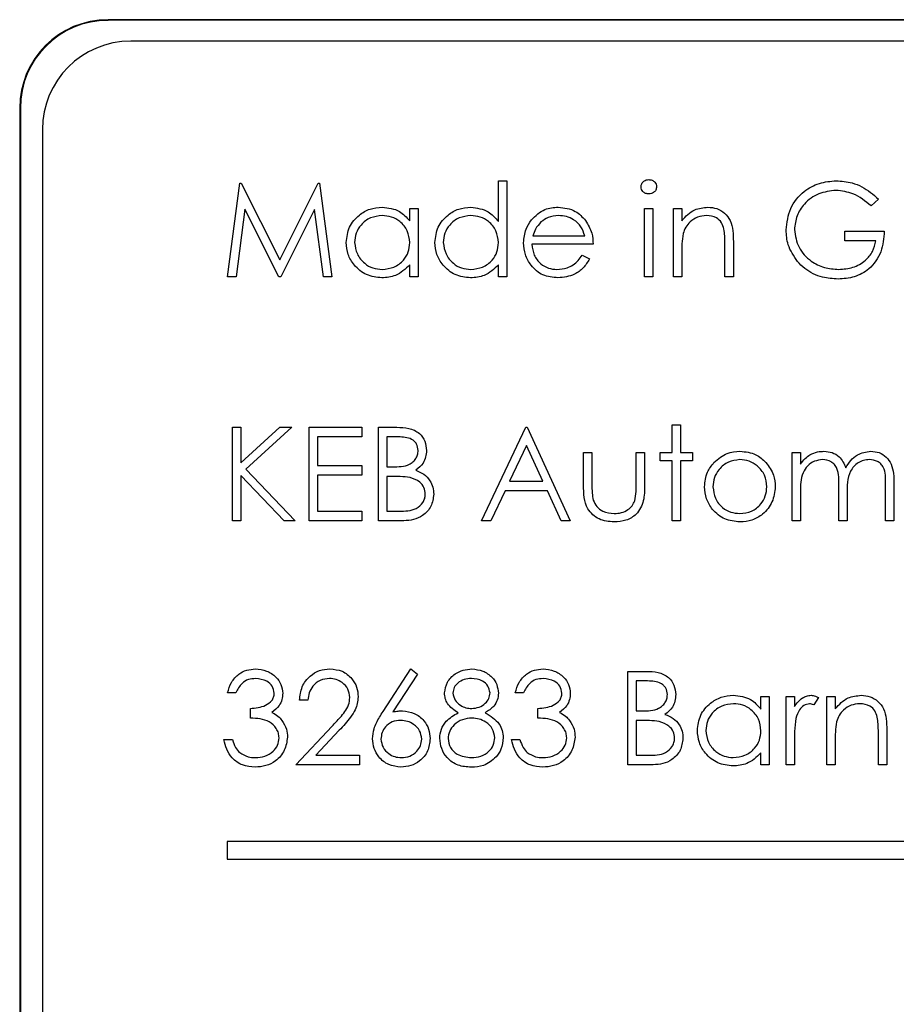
# Paper-space layout 'Blatt3' of a CAD drawing. Header units: millimetres. Extents: x 5 to 418, y 2 to 292.
# Tile 26 of 75: x 107.71 to 109.37, y 179.12 to 180.98. Entities that reach past the tile are written whole.
import ezdxf

# ---------------------------------------------------------------- set-up
doc = ezdxf.new("R2010")
doc.units = ezdxf.units.MM

psp = doc.layouts.new('Blatt3')

# ---------------------------------------------------------------- linework, layer by layer
at = {"color": 7, "linetype": 'Continuous', "lineweight": 25}
for p, q in [((116.2971, 180.9809), (107.8805, 180.9809)), ((116.2971, 180.9798), (107.8805, 180.9798)), ((116.2566, 180.9404), (107.9233, 180.9404)), ((107.7138, 180.8142), (107.7138, 174.0642)), ((107.715, 180.8142), (107.715, 174.0642)), ((107.7566, 180.7737), (107.7566, 174.1071)), ((108.106, 180.4959), (108.1293, 180.6723)), ((108.1293, 180.6723), (108.1316, 180.6723)), ((108.1316, 180.6723), (108.2044, 180.5276)), ((108.2044, 180.5276), (108.2771, 180.6723)), ((108.2771, 180.6723), (108.2794, 180.6723)), ((108.2794, 180.6723), (108.3028, 180.4959)), ((108.6171, 180.6768), (108.633, 180.6768)), ((108.6171, 180.5999), (108.6171, 180.6768)), ((108.633, 180.6768), (108.633, 180.4959)), ((109.334, 180.6422), (109.3204, 180.6294)), ((108.1388, 180.6231), (108.122, 180.4959)), ((108.2028, 180.4959), (108.1388, 180.6231)), ((108.27, 180.6229), (108.2063, 180.4959)), ((108.2869, 180.4959), (108.27, 180.6229)), ((108.4498, 180.601), (108.4498, 180.6248)), ((108.4498, 180.6248), (108.4656, 180.6248)), ((108.4656, 180.6248), (108.4656, 180.4959)), ((108.893, 180.6248), (108.9088, 180.6248)), ((108.893, 180.4959), (108.893, 180.6248)), ((108.9088, 180.6248), (108.9088, 180.4959)), ((108.9473, 180.4959), (108.9473, 180.6248)), ((108.9473, 180.6248), (108.9631, 180.6248)), ((108.9631, 180.6248), (108.9631, 180.6016)), ((109.2707, 180.5819), (109.3453, 180.5819)), ((109.2707, 180.5638), (109.2707, 180.5819)), ((108.7958, 180.557), (108.6804, 180.557)), ((108.6821, 180.5728), (108.7799, 180.5728)), ((109.0445, 180.4959), (109.0445, 180.5566)), ((109.0604, 180.5618), (109.0604, 180.4959)), ((109.3295, 180.5638), (109.2707, 180.5638)), ((108.7749, 180.5366), (108.789, 180.5293)), ((108.9631, 180.5425), (108.9631, 180.4959)), ((108.4498, 180.4959), (108.4498, 180.5182)), ((108.6171, 180.4959), (108.6171, 180.5182)), ((108.122, 180.4959), (108.106, 180.4959)), ((108.2063, 180.4959), (108.2028, 180.4959)), ((108.3028, 180.4959), (108.2869, 180.4959)), ((108.4656, 180.4959), (108.4498, 180.4959)), ((108.633, 180.4959), (108.6171, 180.4959)), ((108.9088, 180.4959), (108.893, 180.4959)), ((108.9631, 180.4959), (108.9473, 180.4959)), ((109.0604, 180.4959), (109.0445, 180.4959)), ((108.1151, 180.2117), (108.1309, 180.2117)), ((108.1151, 180.0353), (108.1151, 180.2117)), ((108.1309, 180.1445), (108.2045, 180.2117)), ((108.1309, 180.2117), (108.1309, 180.1445)), ((108.227, 180.2117), (108.1404, 180.1325)), ((108.2045, 180.2117), (108.227, 180.2117)), ((108.2598, 180.2117), (108.3593, 180.2117)), ((108.2598, 180.0353), (108.2598, 180.2117)), ((108.3593, 180.2117), (108.3593, 180.1936)), ((108.391, 180.2117), (108.4254, 180.2117)), ((108.391, 180.0353), (108.391, 180.2117)), ((108.5855, 180.0353), (108.6691, 180.2117)), ((108.6691, 180.2117), (108.6714, 180.2117)), ((108.6714, 180.2117), (108.7528, 180.0353)), ((108.945, 180.2162), (108.9609, 180.2162)), ((108.945, 180.1642), (108.945, 180.2162)), ((108.9609, 180.2162), (108.9609, 180.1642)), ((108.2757, 180.1936), (108.2757, 180.1393)), ((108.3593, 180.1936), (108.2757, 180.1936)), ((108.4068, 180.1936), (108.4068, 180.137)), ((108.4283, 180.1936), (108.4068, 180.1936)), ((108.6701, 180.1773), (108.6381, 180.1099)), ((108.7012, 180.1099), (108.6701, 180.1773)), ((108.7777, 180.1642), (108.7935, 180.1642)), ((108.7777, 180.1026), (108.7777, 180.1642)), ((108.7935, 180.1642), (108.7935, 180.1044)), ((108.8772, 180.1642), (108.893, 180.1642)), ((108.8772, 180.1044), (108.8772, 180.1642)), ((108.893, 180.1642), (108.893, 180.1014)), ((108.9224, 180.1642), (108.945, 180.1642)), ((108.9224, 180.1484), (108.9224, 180.1642)), ((108.945, 180.1484), (108.9224, 180.1484)), ((108.945, 180.0353), (108.945, 180.1484)), ((108.9609, 180.1642), (108.9835, 180.1642)), ((108.9609, 180.1484), (108.9609, 180.0353)), ((108.9835, 180.1484), (108.9609, 180.1484)), ((108.9835, 180.1642), (108.9835, 180.1484)), ((109.1712, 180.1642), (109.187, 180.1642)), ((109.1712, 180.0353), (109.1712, 180.1642)), ((109.187, 180.1642), (109.187, 180.1418)), ((108.1404, 180.1325), (108.2338, 180.0353)), ((108.2757, 180.1393), (108.3593, 180.1393)), ((108.3593, 180.1393), (108.3593, 180.1212)), ((108.4068, 180.137), (108.4175, 180.137)), ((108.1309, 180.1204), (108.1309, 180.0353)), ((108.2127, 180.0353), (108.1309, 180.1204)), ((108.2757, 180.1212), (108.2757, 180.0534)), ((108.3593, 180.1212), (108.2757, 180.1212)), ((108.4173, 180.119), (108.4068, 180.119)), ((108.4068, 180.119), (108.4068, 180.0534)), ((108.6381, 180.1099), (108.7012, 180.1099)), ((108.6296, 180.0918), (108.6027, 180.0353)), ((108.7095, 180.0918), (108.6296, 180.0918)), ((108.7356, 180.0353), (108.7095, 180.0918)), ((109.2594, 180.0353), (109.2594, 180.1008)), ((109.3476, 180.0353), (109.3476, 180.1052)), ((109.3634, 180.1051), (109.3634, 180.0353)), ((109.187, 180.0895), (109.187, 180.0353)), ((109.2752, 180.0854), (109.2752, 180.0353)), ((108.2757, 180.0534), (108.3593, 180.0534)), ((108.3593, 180.0534), (108.3593, 180.0353)), ((108.4068, 180.0534), (108.4294, 180.0534)), ((108.1309, 180.0353), (108.1151, 180.0353)), ((108.2338, 180.0353), (108.2127, 180.0353)), ((108.3593, 180.0353), (108.2598, 180.0353)), ((108.4387, 180.0353), (108.391, 180.0353)), ((108.6027, 180.0353), (108.5855, 180.0353)), ((108.7528, 180.0353), (108.7356, 180.0353)), ((108.9609, 180.0353), (108.945, 180.0353)), ((109.187, 180.0353), (109.1712, 180.0353)), ((109.2752, 180.0353), (109.2594, 180.0353)), ((109.3634, 180.0353), (109.3476, 180.0353)), ((108.3994, 179.6751), (108.452, 179.7555)), ((108.4642, 179.746), (108.4176, 179.6747)), ((108.452, 179.7555), (108.4642, 179.746)), ((108.8614, 179.751), (108.8958, 179.751)), ((108.8614, 179.5746), (108.8614, 179.751)), ((108.8987, 179.7329), (108.8772, 179.7329)), ((108.8772, 179.7329), (108.8772, 179.6764)), ((108.1219, 179.7103), (108.106, 179.7103)), ((108.6646, 179.7103), (108.6488, 179.7103)), ((109.1124, 179.6797), (109.1124, 179.7035)), ((109.1124, 179.7035), (109.1282, 179.7035)), ((109.1282, 179.7035), (109.1282, 179.5746)), ((109.1599, 179.7035), (109.1757, 179.7035)), ((109.1599, 179.5746), (109.1599, 179.7035)), ((109.1757, 179.7035), (109.1757, 179.6846)), ((109.2209, 179.7014), (109.2122, 179.6877)), ((109.2367, 179.7035), (109.2526, 179.7035)), ((109.2367, 179.5746), (109.2367, 179.7035)), ((109.2526, 179.7035), (109.2526, 179.6803)), ((108.2576, 179.6968), (108.2417, 179.6968)), ((108.149, 179.6628), (108.149, 179.6809)), ((108.6918, 179.6628), (108.6918, 179.6809)), ((108.8772, 179.6764), (108.8878, 179.6764)), ((108.2349, 179.5746), (108.3034, 179.6476)), ((108.8772, 179.6583), (108.8772, 179.5927)), ((108.8877, 179.6583), (108.8772, 179.6583)), ((108.3169, 179.6398), (108.2727, 179.5927)), ((109.334, 179.5746), (109.334, 179.6353)), ((109.3498, 179.6405), (109.3498, 179.5746)), ((108.0993, 179.6221), (108.1151, 179.6221)), ((108.642, 179.6221), (108.6578, 179.6221)), ((109.1757, 179.618), (109.1757, 179.5746)), ((109.2526, 179.6212), (109.2526, 179.5746)), ((108.2727, 179.5927), (108.3548, 179.5927)), ((108.3548, 179.5927), (108.3548, 179.5746)), ((108.8772, 179.5927), (108.8997, 179.5927)), ((109.1124, 179.5746), (109.1124, 179.5969)), ((108.3548, 179.5746), (108.2349, 179.5746)), ((108.9091, 179.5746), (108.8614, 179.5746)), ((109.1282, 179.5746), (109.1124, 179.5746)), ((109.1757, 179.5746), (109.1599, 179.5746)), ((109.2526, 179.5746), (109.2367, 179.5746)), ((109.3498, 179.5746), (109.334, 179.5746)), ((108.1055, 179.4299), (108.1055, 179.3965)), ((111.7722, 179.4299), (108.1055, 179.4299)), ((108.1055, 179.3965), (111.7722, 179.3965))]:
    psp.add_line(p, q, dxfattribs=at)
at = {"color": 7, "linetype": 'Continuous', "lineweight": 18}
for p, q in [((107.8805, 180.9798), (107.8805, 180.9809)), ((107.715, 180.8142), (107.7138, 180.8142))]:
    psp.add_line(p, q, dxfattribs=at)
at = {"color": 7, "linetype": 'Continuous', "lineweight": 25}
for centre, radius in [((107.8805, 180.8142), 0.1667), ((107.8805, 180.8142), 0.1655), ((107.9233, 180.7737), 0.1667)]:
    psp.add_arc(centre, radius, 90, 180, dxfattribs=at)
for points, knots in [([(108.8862, 180.6655), (108.8865, 180.6675), (108.8871, 180.6717), (108.8912, 180.6761), (108.8959, 180.6787), (108.8992, 180.679), (108.9009, 180.6791)], [0, 0, 0, 0, 0.279289, 0.558897, 0.779452, 1, 1, 1, 1]), ([(108.9009, 180.6791), (108.903, 180.6789), (108.9071, 180.6785), (108.912, 180.6749), (108.9151, 180.6704), (108.9155, 180.6671), (108.9156, 180.6655)], [0, 0, 0, 0, 0.279869, 0.559866, 0.779911, 1, 1, 1, 1]), ([(109.1599, 180.5842), (109.1616, 180.598), (109.1651, 180.6257), (109.1905, 180.6567), (109.2221, 180.6742), (109.2438, 180.676), (109.2547, 180.6768)], [0, 0, 0, 0, 0.2795897, 0.5590718, 0.7794111, 1, 1, 1, 1]), ([(109.2547, 180.6768), (109.2648, 180.6761), (109.2815, 180.6749), (109.303, 180.666), (109.3196, 180.6555), (109.3292, 180.6467), (109.334, 180.6422)], [0, 0, 0, 0, 0.339527, 0.559586, 0.779731, 1, 1, 1, 1]), ([(108.9009, 180.652), (108.8988, 180.6522), (108.8947, 180.6526), (108.8899, 180.6562), (108.8868, 180.6606), (108.8864, 180.6638), (108.8862, 180.6655)], [0, 0, 0, 0, 0.279784, 0.559698, 0.779921, 1, 1, 1, 1]), ([(108.9156, 180.6655), (108.9153, 180.6634), (108.9147, 180.6592), (108.9105, 180.6549), (108.9058, 180.6523), (108.9025, 180.6521), (108.9009, 180.652)], [0, 0, 0, 0, 0.27916, 0.558862, 0.779356, 1, 1, 1, 1]), ([(109.2542, 180.6588), (109.243, 180.6574), (109.2207, 180.6547), (109.1947, 180.6358), (109.1787, 180.6112), (109.1767, 180.5937), (109.1757, 180.5849)], [0, 0, 0, 0, 0.279847, 0.559555, 0.779847, 1, 1, 1, 1]), ([(109.3204, 180.6294), (109.3095, 180.6383), (109.29, 180.6543), (109.2652, 180.6574), (109.2542, 180.6588)], [0, 0, 0, 0, 0.55984, 1, 1, 1, 1]), ([(108.3299, 180.5607), (108.3312, 180.5706), (108.3336, 180.5904), (108.3523, 180.6119), (108.3743, 180.6251), (108.3899, 180.6264), (108.3976, 180.6271)], [0, 0, 0, 0, 0.279413, 0.559191, 0.779548, 1, 1, 1, 1]), ([(108.3978, 180.6113), (108.3903, 180.6104), (108.3752, 180.6086), (108.358, 180.5952), (108.3477, 180.5783), (108.3464, 180.5665), (108.3458, 180.5606)], [0, 0, 0, 0, 0.279767, 0.559291, 0.779719, 1, 1, 1, 1]), ([(108.3976, 180.6271), (108.4093, 180.6258), (108.4301, 180.6234), (108.4437, 180.6078), (108.4498, 180.601)], [0, 0, 0, 0, 0.559062, 1, 1, 1, 1]), ([(108.4498, 180.5601), (108.4489, 180.5677), (108.4472, 180.583), (108.433, 180.5998), (108.4158, 180.6098), (108.4038, 180.6108), (108.3978, 180.6113)], [0, 0, 0, 0, 0.27966, 0.55921, 0.779487, 1, 1, 1, 1]), ([(108.4973, 180.5607), (108.4985, 180.5706), (108.5009, 180.5904), (108.5196, 180.6119), (108.5417, 180.6251), (108.5572, 180.6264), (108.565, 180.6271)], [0, 0, 0, 0, 0.279413, 0.559191, 0.779548, 1, 1, 1, 1]), ([(108.5652, 180.6113), (108.5576, 180.6104), (108.5425, 180.6086), (108.5253, 180.5952), (108.515, 180.5783), (108.5137, 180.5665), (108.5131, 180.5606)], [0, 0, 0, 0, 0.279767, 0.559291, 0.779719, 1, 1, 1, 1]), ([(108.565, 180.6271), (108.5766, 180.6255), (108.5975, 180.6227), (108.6111, 180.6069), (108.6171, 180.5999)], [0, 0, 0, 0, 0.5584261, 1, 1, 1, 1]), ([(108.6171, 180.5601), (108.6163, 180.5677), (108.6146, 180.583), (108.6003, 180.5998), (108.5832, 180.6098), (108.5712, 180.6108), (108.5652, 180.6113)], [0, 0, 0, 0, 0.27966, 0.55921, 0.779487, 1, 1, 1, 1]), ([(108.6795, 180.6031), (108.6874, 180.6109), (108.7015, 180.6248), (108.7212, 180.6264), (108.7298, 180.6271)], [0, 0, 0, 0, 0.558577, 1, 1, 1, 1]), ([(108.7307, 180.6113), (108.7238, 180.6107), (108.7116, 180.6096), (108.7018, 180.6024), (108.6974, 180.5992)], [0, 0, 0, 0, 0.559458, 1, 1, 1, 1]), ([(108.7298, 180.6271), (108.7413, 180.6258), (108.7618, 180.6234), (108.7756, 180.6084), (108.7817, 180.6017)], [0, 0, 0, 0, 0.5589188, 1, 1, 1, 1]), ([(108.7799, 180.5728), (108.778, 180.5789), (108.7741, 180.5911), (108.7606, 180.6034), (108.7456, 180.6101), (108.7356, 180.6109), (108.7307, 180.6113)], [0, 0, 0, 0, 0.2801382, 0.5591944, 0.7795977, 1, 1, 1, 1]), ([(108.9631, 180.6016), (108.9706, 180.6097), (108.9841, 180.6242), (109.0036, 180.6262), (109.0122, 180.6271)], [0, 0, 0, 0, 0.559141, 1, 1, 1, 1]), ([(109.0094, 180.6113), (109.0038, 180.6107), (108.9926, 180.6095), (108.9795, 180.6005), (108.97, 180.5896), (108.967, 180.5813), (108.9656, 180.5771)], [0, 0, 0, 0, 0.279553, 0.559373, 0.779703, 1, 1, 1, 1]), ([(109.0427, 180.5859), (109.0414, 180.59), (109.0389, 180.5982), (109.0274, 180.6095), (109.0162, 180.6106), (109.0094, 180.6113)], [0, 0, 0, 0, 0.281192, 0.561331, 1, 1, 1, 1]), ([(109.0122, 180.6271), (109.0179, 180.6266), (109.0295, 180.6256), (109.0447, 180.6163), (109.0601, 180.5957), (109.0602, 180.5758), (109.0604, 180.5618)], [0, 0, 0, 0, 0.187021, 0.37389, 0.56061, 1, 1, 1, 1]), ([(108.6646, 180.56), (108.6654, 180.5688), (108.6668, 180.5844), (108.6756, 180.5974), (108.6795, 180.6031)], [0, 0, 0, 0, 0.559427, 1, 1, 1, 1]), ([(108.6974, 180.5992), (108.6936, 180.5948), (108.6867, 180.587), (108.6835, 180.5772), (108.6821, 180.5728)], [0, 0, 0, 0, 0.558795, 1, 1, 1, 1]), ([(108.7817, 180.6017), (108.7863, 180.594), (108.7946, 180.5801), (108.7954, 180.5641), (108.7958, 180.557)], [0, 0, 0, 0, 0.558897, 1, 1, 1, 1]), ([(108.9656, 180.5771), (108.9647, 180.5707), (108.9631, 180.5592), (108.9631, 180.5476), (108.9631, 180.5425)], [0, 0, 0, 0, 0.559658, 1, 1, 1, 1]), ([(109.0445, 180.5566), (109.0446, 180.5621), (109.0446, 180.5719), (109.0433, 180.5816), (109.0427, 180.5859)], [0, 0, 0, 0, 0.560255, 1, 1, 1, 1]), ([(109.1815, 180.5248), (109.1745, 180.5349), (109.1621, 180.5529), (109.1605, 180.5746), (109.1599, 180.5842)], [0, 0, 0, 0, 0.5593165, 1, 1, 1, 1]), ([(109.1757, 180.5849), (109.1775, 180.5732), (109.1811, 180.5499), (109.2045, 180.5253), (109.2317, 180.5117), (109.2501, 180.5102), (109.2593, 180.5095)], [0, 0, 0, 0, 0.279061, 0.558584, 0.779236, 1, 1, 1, 1]), ([(109.3453, 180.5819), (109.3442, 180.5685), (109.342, 180.542), (109.3197, 180.5105), (109.2892, 180.4936), (109.2684, 180.4921), (109.2579, 180.4914)], [0, 0, 0, 0, 0.280351, 0.559367, 0.779371, 1, 1, 1, 1]), ([(108.3971, 180.4937), (108.3872, 180.4948), (108.3674, 180.4972), (108.3455, 180.5154), (108.3319, 180.5374), (108.3306, 180.5529), (108.3299, 180.5607)], [0, 0, 0, 0, 0.279573, 0.559333, 0.779589, 1, 1, 1, 1]), ([(108.3458, 180.5606), (108.3468, 180.553), (108.349, 180.538), (108.3628, 180.5212), (108.3799, 180.5112), (108.3918, 180.5101), (108.3977, 180.5095)], [0, 0, 0, 0, 0.2794286, 0.5591463, 0.7795701, 1, 1, 1, 1]), ([(108.3977, 180.5095), (108.4053, 180.5104), (108.4204, 180.5122), (108.438, 180.5252), (108.4482, 180.5422), (108.4493, 180.5541), (108.4498, 180.5601)], [0, 0, 0, 0, 0.2798222, 0.5593866, 0.7796028, 1, 1, 1, 1]), ([(108.5645, 180.4937), (108.5546, 180.4948), (108.5348, 180.4972), (108.5128, 180.5154), (108.4993, 180.5374), (108.4979, 180.5529), (108.4973, 180.5607)], [0, 0, 0, 0, 0.279573, 0.559333, 0.779589, 1, 1, 1, 1]), ([(108.5131, 180.5606), (108.5142, 180.553), (108.5163, 180.538), (108.5302, 180.5212), (108.5472, 180.5112), (108.5591, 180.5101), (108.565, 180.5095)], [0, 0, 0, 0, 0.279429, 0.559146, 0.77957, 1, 1, 1, 1]), ([(108.565, 180.5095), (108.5726, 180.5104), (108.5877, 180.5122), (108.6053, 180.5252), (108.6156, 180.5422), (108.6166, 180.5541), (108.6171, 180.5601)], [0, 0, 0, 0, 0.279822, 0.559387, 0.779603, 1, 1, 1, 1]), ([(108.7295, 180.4937), (108.7196, 180.4946), (108.7001, 180.4963), (108.679, 180.5151), (108.6667, 180.5372), (108.6653, 180.5524), (108.6646, 180.56)], [0, 0, 0, 0, 0.279885, 0.558859, 0.779462, 1, 1, 1, 1]), ([(108.6804, 180.557), (108.6813, 180.55), (108.6829, 180.5361), (108.6954, 180.5203), (108.711, 180.5109), (108.722, 180.51), (108.7275, 180.5095)], [0, 0, 0, 0, 0.279963, 0.559359, 0.779526, 1, 1, 1, 1]), ([(109.2593, 180.5095), (109.2684, 180.5102), (109.2866, 180.5116), (109.3089, 180.5247), (109.3244, 180.5428), (109.3278, 180.5568), (109.3295, 180.5638)], [0, 0, 0, 0, 0.280254, 0.559912, 0.779941, 1, 1, 1, 1]), ([(108.7275, 180.5095), (108.734, 180.5101), (108.7447, 180.5112), (108.7583, 180.5177), (108.7678, 180.5262), (108.7725, 180.5332), (108.7749, 180.5366)], [0, 0, 0, 0, 0.339465, 0.559626, 0.779498, 1, 1, 1, 1]), ([(108.4498, 180.5182), (108.4414, 180.5103), (108.4265, 180.4961), (108.4061, 180.4944), (108.3971, 180.4937)], [0, 0, 0, 0, 0.558763, 1, 1, 1, 1]), ([(108.6171, 180.5182), (108.6088, 180.5103), (108.5938, 180.4961), (108.5735, 180.4944), (108.5645, 180.4937)], [0, 0, 0, 0, 0.558763, 1, 1, 1, 1]), ([(108.789, 180.5293), (108.7854, 180.5234), (108.7782, 180.5118), (108.7579, 180.4968), (108.7402, 180.4949), (108.7295, 180.4937)], [0, 0, 0, 0, 0.280919, 0.561407, 1, 1, 1, 1]), ([(109.2579, 180.4914), (109.2481, 180.492), (109.232, 180.4929), (109.2108, 180.5009), (109.1945, 180.5109), (109.1858, 180.5201), (109.1815, 180.5248)], [0, 0, 0, 0, 0.339789, 0.559872, 0.779908, 1, 1, 1, 1]), ([(108.4254, 180.2117), (108.433, 180.2115), (108.448, 180.2112), (108.4679, 180.2022), (108.4795, 180.1857), (108.4808, 180.1739), (108.4814, 180.168)], [0, 0, 0, 0, 0.281317, 0.559922, 0.779935, 1, 1, 1, 1]), ([(108.4656, 180.1676), (108.4651, 180.172), (108.4643, 180.1785), (108.4587, 180.1853), (108.4482, 180.1928), (108.4371, 180.1932), (108.4283, 180.1936)], [0, 0, 0, 0, 0.2492836, 0.3749253, 0.5006447, 1, 1, 1, 1]), ([(108.4175, 180.137), (108.4285, 180.1371), (108.4424, 180.1371), (108.456, 180.1461), (108.4614, 180.1522), (108.465, 180.1596), (108.4654, 180.165), (108.4656, 180.1676)], [0, 0, 0, 0, 0.498607, 0.624009, 0.749401, 0.874736, 1, 1, 1, 1]), ([(108.4814, 180.168), (108.4811, 180.1638), (108.4805, 180.1555), (108.4747, 180.1413), (108.4662, 180.1346), (108.4611, 180.1304)], [0, 0, 0, 0, 0.280867, 0.561527, 1, 1, 1, 1]), ([(109.0238, 180.1451), (109.0317, 180.152), (109.046, 180.1644), (109.0646, 180.1658), (109.0729, 180.1664)], [0, 0, 0, 0, 0.5588803, 1, 1, 1, 1]), ([(109.0729, 180.1664), (109.0833, 180.1654), (109.102, 180.1634), (109.1158, 180.1508), (109.1218, 180.1452)], [0, 0, 0, 0, 0.559182, 1, 1, 1, 1]), ([(109.2049, 180.1599), (109.2096, 180.162), (109.2181, 180.1657), (109.2274, 180.1662), (109.2314, 180.1664)], [0, 0, 0, 0, 0.559743, 1, 1, 1, 1]), ([(109.2314, 180.1664), (109.2366, 180.1659), (109.2469, 180.1649), (109.2637, 180.1554), (109.2692, 180.1429), (109.2725, 180.1353)], [0, 0, 0, 0, 0.280809, 0.561507, 1, 1, 1, 1]), ([(109.2725, 180.1353), (109.2754, 180.14), (109.2812, 180.1495), (109.2967, 180.1627), (109.311, 180.165), (109.3197, 180.1664)], [0, 0, 0, 0, 0.281263, 0.562094, 1, 1, 1, 1]), ([(109.3197, 180.1664), (109.3251, 180.166), (109.3358, 180.165), (109.3497, 180.156), (109.363, 180.1363), (109.3632, 180.118), (109.3634, 180.1051)], [0, 0, 0, 0, 0.186885, 0.373579, 0.560268, 1, 1, 1, 1]), ([(109.0728, 180.1506), (109.0653, 180.1497), (109.0502, 180.1479), (109.0337, 180.1338), (109.0234, 180.117), (109.0224, 180.1052), (109.0219, 180.0993)], [0, 0, 0, 0, 0.279484, 0.559256, 0.779547, 1, 1, 1, 1]), ([(109.1237, 180.0993), (109.1228, 180.1068), (109.1211, 180.1219), (109.1071, 180.1385), (109.0906, 180.149), (109.0787, 180.1501), (109.0728, 180.1506)], [0, 0, 0, 0, 0.279586, 0.559398, 0.779653, 1, 1, 1, 1]), ([(109.187, 180.1418), (109.1899, 180.1457), (109.195, 180.1526), (109.2018, 180.1577), (109.2049, 180.1599)], [0, 0, 0, 0, 0.560148, 1, 1, 1, 1]), ([(109.2287, 180.1506), (109.2235, 180.15), (109.2131, 180.1486), (109.2, 180.1393), (109.1873, 180.12), (109.1871, 180.1021), (109.187, 180.0895)], [0, 0, 0, 0, 0.186544, 0.37335, 0.56013, 1, 1, 1, 1]), ([(109.2594, 180.1008), (109.2598, 180.1124), (109.2604, 180.1269), (109.2516, 180.1414), (109.2428, 180.1488), (109.2343, 180.1499), (109.2287, 180.1506)], [0, 0, 0, 0, 0.500537, 0.625897, 0.751368, 1, 1, 1, 1]), ([(109.317, 180.1506), (109.3133, 180.1503), (109.306, 180.1498), (109.2959, 180.1449), (109.2874, 180.1379), (109.275, 180.1195), (109.2751, 180.1005), (109.2752, 180.0854)], [0, 0, 0, 0, 0.1253168, 0.2506622, 0.3760864, 0.501515, 1, 1, 1, 1]), ([(109.3476, 180.1052), (109.3479, 180.1162), (109.3484, 180.1299), (109.3389, 180.1428), (109.3303, 180.1491), (109.3223, 180.15), (109.317, 180.1506)], [0, 0, 0, 0, 0.499445, 0.624933, 0.750561, 1, 1, 1, 1]), ([(108.4611, 180.1304), (108.4663, 180.1283), (108.4769, 180.124), (108.488, 180.1122), (108.494, 180.0987), (108.4947, 180.0898), (108.495, 180.0854)], [0, 0, 0, 0, 0.280382, 0.559606, 0.779765, 1, 1, 1, 1]), ([(109.0061, 180.0994), (109.007, 180.1089), (109.0087, 180.1259), (109.0191, 180.1392), (109.0238, 180.1451)], [0, 0, 0, 0, 0.559285, 1, 1, 1, 1]), ([(109.1218, 180.1452), (109.1275, 180.1375), (109.1377, 180.1238), (109.139, 180.1069), (109.1395, 180.0994)], [0, 0, 0, 0, 0.559216, 1, 1, 1, 1]), ([(108.4503, 180.1169), (108.4442, 180.1176), (108.4332, 180.119), (108.4222, 180.119), (108.4173, 180.119)], [0, 0, 0, 0, 0.559734, 1, 1, 1, 1]), ([(108.4792, 180.0854), (108.4787, 180.0897), (108.4776, 180.0983), (108.4674, 180.1109), (108.4568, 180.1146), (108.4503, 180.1169)], [0, 0, 0, 0, 0.279944, 0.560429, 1, 1, 1, 1]), ([(108.8355, 180.033), (108.8256, 180.0338), (108.8061, 180.0353), (108.7787, 180.0611), (108.7781, 180.0869), (108.7777, 180.1026)], [0, 0, 0, 0, 0.28097, 0.559785, 1, 1, 1, 1]), ([(108.7935, 180.1044), (108.7935, 180.0987), (108.7935, 180.0886), (108.7952, 180.0786), (108.796, 180.0743)], [0, 0, 0, 0, 0.5603768, 1, 1, 1, 1]), ([(108.893, 180.1014), (108.8929, 180.0918), (108.8926, 180.0727), (108.8802, 180.0475), (108.8581, 180.0345), (108.843, 180.0335), (108.8355, 180.033)], [0, 0, 0, 0, 0.281501, 0.559646, 0.779298, 1, 1, 1, 1]), ([(108.8746, 180.073), (108.8755, 180.0788), (108.8773, 180.0892), (108.8772, 180.0998), (108.8772, 180.1044)], [0, 0, 0, 0, 0.559371, 1, 1, 1, 1]), ([(109.0729, 180.033), (109.063, 180.034), (109.0432, 180.036), (109.0215, 180.0543), (109.0082, 180.0762), (109.0068, 180.0917), (109.0061, 180.0994)], [0, 0, 0, 0, 0.279776, 0.559179, 0.779592, 1, 1, 1, 1]), ([(109.0219, 180.0993), (109.0229, 180.0918), (109.0247, 180.0769), (109.0382, 180.06), (109.0552, 180.0504), (109.0669, 180.0494), (109.0728, 180.0489)], [0, 0, 0, 0, 0.2796181, 0.5591672, 0.7795123, 1, 1, 1, 1]), ([(109.0728, 180.0489), (109.0803, 180.0497), (109.0952, 180.0514), (109.1121, 180.0649), (109.122, 180.0817), (109.1231, 180.0934), (109.1237, 180.0993)], [0, 0, 0, 0, 0.279745, 0.559113, 0.779606, 1, 1, 1, 1]), ([(109.1395, 180.0994), (109.1383, 180.0896), (109.1359, 180.07), (109.1181, 180.048), (109.096, 180.0348), (109.0806, 180.0336), (109.0729, 180.033)], [0, 0, 0, 0, 0.279521, 0.559381, 0.779507, 1, 1, 1, 1]), ([(108.4294, 180.0534), (108.4409, 180.0534), (108.4582, 180.0534), (108.4734, 180.0669), (108.4785, 180.077), (108.4789, 180.0826), (108.4792, 180.0854)], [0, 0, 0, 0, 0.49936, 0.748736, 0.874399, 1, 1, 1, 1]), ([(108.495, 180.0854), (108.494, 180.0774), (108.4919, 180.0616), (108.476, 180.0449), (108.4573, 180.0363), (108.4449, 180.0356), (108.4387, 180.0353)], [0, 0, 0, 0, 0.279141, 0.558654, 0.779059, 1, 1, 1, 1]), ([(108.796, 180.0743), (108.798, 180.0699), (108.8019, 180.0613), (108.8161, 180.051), (108.8282, 180.0497), (108.8356, 180.0489)], [0, 0, 0, 0, 0.280117, 0.560544, 1, 1, 1, 1]), ([(108.8356, 180.0489), (108.8402, 180.0491), (108.8493, 180.0497), (108.8611, 180.0552), (108.87, 180.0632), (108.873, 180.0697), (108.8746, 180.073)], [0, 0, 0, 0, 0.28027, 0.560007, 0.780074, 1, 1, 1, 1]), ([(108.106, 179.7103), (108.1081, 179.7171), (108.1121, 179.7307), (108.1256, 179.7456), (108.1419, 179.7543), (108.153, 179.7551), (108.1586, 179.7555)], [0, 0, 0, 0, 0.280288, 0.55968, 0.779747, 1, 1, 1, 1]), ([(108.1588, 179.7375), (108.1542, 179.7371), (108.145, 179.7364), (108.1304, 179.7275), (108.1251, 179.7169), (108.1219, 179.7103)], [0, 0, 0, 0, 0.280636, 0.560364, 1, 1, 1, 1]), ([(108.1586, 179.7555), (108.1657, 179.7548), (108.18, 179.7532), (108.1971, 179.7419), (108.2079, 179.7265), (108.2094, 179.7153), (108.2101, 179.7097)], [0, 0, 0, 0, 0.280085, 0.559868, 0.780099, 1, 1, 1, 1]), ([(108.1942, 179.7098), (108.1933, 179.7144), (108.1916, 179.7237), (108.1781, 179.7351), (108.1661, 179.7366), (108.1588, 179.7375)], [0, 0, 0, 0, 0.278859, 0.560074, 1, 1, 1, 1]), ([(108.2417, 179.6968), (108.2428, 179.7053), (108.2448, 179.7225), (108.2599, 179.7421), (108.279, 179.7538), (108.2925, 179.755), (108.2993, 179.7555)], [0, 0, 0, 0, 0.280029, 0.559515, 0.779668, 1, 1, 1, 1]), ([(108.2984, 179.7375), (108.2924, 179.7368), (108.2804, 179.7356), (108.2668, 179.7246), (108.2594, 179.7108), (108.2582, 179.7014), (108.2576, 179.6968)], [0, 0, 0, 0, 0.279699, 0.558847, 0.779176, 1, 1, 1, 1]), ([(108.3367, 179.7017), (108.336, 179.7072), (108.3345, 179.7181), (108.3237, 179.7296), (108.3113, 179.7365), (108.3027, 179.7371), (108.2984, 179.7375)], [0, 0, 0, 0, 0.279126, 0.558978, 0.77935, 1, 1, 1, 1]), ([(108.2993, 179.7555), (108.3071, 179.7548), (108.3228, 179.7533), (108.3403, 179.739), (108.3509, 179.7216), (108.352, 179.7093), (108.3525, 179.7031)], [0, 0, 0, 0, 0.27989, 0.559224, 0.779582, 1, 1, 1, 1]), ([(108.5154, 179.7103), (108.5166, 179.7173), (108.5191, 179.7315), (108.5337, 179.7461), (108.5503, 179.7542), (108.5615, 179.7551), (108.5671, 179.7555)], [0, 0, 0, 0, 0.278806, 0.558457, 0.77916, 1, 1, 1, 1]), ([(108.5662, 179.7375), (108.5615, 179.7371), (108.5523, 179.7365), (108.5409, 179.73), (108.5327, 179.721), (108.5317, 179.7137), (108.5312, 179.71)], [0, 0, 0, 0, 0.280651, 0.560566, 0.78062, 1, 1, 1, 1]), ([(108.6013, 179.7104), (108.6004, 179.7149), (108.5985, 179.724), (108.5855, 179.7357), (108.5735, 179.7368), (108.5662, 179.7375)], [0, 0, 0, 0, 0.2789711, 0.5599188, 1, 1, 1, 1]), ([(108.5671, 179.7555), (108.5741, 179.7548), (108.5881, 179.7532), (108.6046, 179.7416), (108.6151, 179.7264), (108.6164, 179.7153), (108.6171, 179.7098)], [0, 0, 0, 0, 0.279929, 0.559623, 0.779946, 1, 1, 1, 1]), ([(108.6488, 179.7103), (108.6508, 179.7171), (108.6549, 179.7307), (108.6684, 179.7456), (108.6847, 179.7543), (108.6957, 179.7551), (108.7013, 179.7555)], [0, 0, 0, 0, 0.2802877, 0.5596797, 0.7797465, 1, 1, 1, 1]), ([(108.7015, 179.7375), (108.6969, 179.7371), (108.6878, 179.7364), (108.6732, 179.7275), (108.6679, 179.7169), (108.6646, 179.7103)], [0, 0, 0, 0, 0.280636, 0.560364, 1, 1, 1, 1]), ([(108.7013, 179.7555), (108.7084, 179.7548), (108.7227, 179.7532), (108.7398, 179.7419), (108.7506, 179.7265), (108.7521, 179.7153), (108.7528, 179.7097)], [0, 0, 0, 0, 0.280085, 0.559868, 0.780099, 1, 1, 1, 1]), ([(108.737, 179.7098), (108.7361, 179.7144), (108.7343, 179.7237), (108.7208, 179.7351), (108.7088, 179.7366), (108.7015, 179.7375)], [0, 0, 0, 0, 0.278859, 0.560074, 1, 1, 1, 1]), ([(108.8958, 179.751), (108.9033, 179.7509), (108.9184, 179.7505), (108.9382, 179.7416), (108.9498, 179.7251), (108.9511, 179.7132), (108.9518, 179.7073)], [0, 0, 0, 0, 0.281317, 0.559922, 0.779935, 1, 1, 1, 1]), ([(108.936, 179.707), (108.9355, 179.7113), (108.9347, 179.7179), (108.9291, 179.7246), (108.9186, 179.7321), (108.9075, 179.7326), (108.8987, 179.7329)], [0, 0, 0, 0, 0.249284, 0.374925, 0.500645, 1, 1, 1, 1]), ([(108.149, 179.6809), (108.159, 179.6818), (108.1739, 179.6832), (108.1885, 179.6936), (108.1935, 179.7024), (108.194, 179.7073), (108.1942, 179.7098)], [0, 0, 0, 0, 0.499418, 0.749016, 0.874544, 1, 1, 1, 1]), ([(108.2101, 179.7097), (108.2098, 179.7056), (108.2092, 179.6975), (108.2029, 179.684), (108.1945, 179.6774), (108.1895, 179.6734)], [0, 0, 0, 0, 0.280508, 0.560792, 1, 1, 1, 1]), ([(108.3034, 179.6476), (108.3084, 179.653), (108.3168, 179.6619), (108.3276, 179.6748), (108.3353, 179.6873), (108.3362, 179.6969), (108.3367, 179.7017)], [0, 0, 0, 0, 0.340542, 0.56085, 0.780599, 1, 1, 1, 1]), ([(108.3525, 179.7031), (108.3515, 179.6946), (108.3497, 179.6806), (108.3384, 179.6645), (108.328, 179.6519), (108.3206, 179.6438), (108.3169, 179.6398)], [0, 0, 0, 0, 0.33837, 0.558748, 0.779361, 1, 1, 1, 1]), ([(108.5411, 179.6729), (108.5335, 179.6779), (108.523, 179.6849), (108.5163, 179.6998), (108.5157, 179.7068), (108.5154, 179.7103)], [0, 0, 0, 0, 0.557752, 0.778932, 1, 1, 1, 1]), ([(108.5312, 179.71), (108.5322, 179.7054), (108.5342, 179.696), (108.5446, 179.6871), (108.5556, 179.6817), (108.5631, 179.6812), (108.5668, 179.6809)], [0, 0, 0, 0, 0.277721, 0.558224, 0.779072, 1, 1, 1, 1]), ([(108.5668, 179.6809), (108.5715, 179.6814), (108.5808, 179.6824), (108.5922, 179.6896), (108.5996, 179.6994), (108.6007, 179.7067), (108.6013, 179.7104)], [0, 0, 0, 0, 0.280237, 0.560145, 0.780435, 1, 1, 1, 1]), ([(108.6171, 179.7098), (108.6167, 179.7054), (108.6159, 179.6966), (108.6076, 179.6827), (108.5979, 179.6766), (108.5921, 179.6729)], [0, 0, 0, 0, 0.280159, 0.560243, 1, 1, 1, 1]), ([(108.6918, 179.6809), (108.7017, 179.6818), (108.7167, 179.6832), (108.7313, 179.6936), (108.7363, 179.7024), (108.7367, 179.7073), (108.737, 179.7098)], [0, 0, 0, 0, 0.4994185, 0.749016, 0.8745437, 1, 1, 1, 1]), ([(108.7528, 179.7097), (108.7525, 179.7056), (108.7519, 179.6975), (108.7456, 179.684), (108.7373, 179.6774), (108.7322, 179.6734)], [0, 0, 0, 0, 0.280508, 0.560792, 1, 1, 1, 1]), ([(108.8878, 179.6764), (108.8989, 179.6764), (108.9128, 179.6765), (108.9264, 179.6854), (108.9317, 179.6915), (108.9353, 179.6989), (108.9358, 179.7043), (108.936, 179.707)], [0, 0, 0, 0, 0.498607, 0.624009, 0.749401, 0.874736, 1, 1, 1, 1]), ([(108.9518, 179.7073), (108.9515, 179.7032), (108.9509, 179.6948), (108.9451, 179.6807), (108.9366, 179.6739), (108.9314, 179.6698)], [0, 0, 0, 0, 0.280867, 0.561527, 1, 1, 1, 1]), ([(108.9925, 179.6394), (108.9937, 179.6493), (108.9962, 179.6691), (109.0149, 179.6906), (109.0369, 179.7038), (109.0525, 179.7051), (109.0602, 179.7058)], [0, 0, 0, 0, 0.279413, 0.559191, 0.779548, 1, 1, 1, 1]), ([(109.0602, 179.7058), (109.0719, 179.7045), (109.0927, 179.7021), (109.1063, 179.6866), (109.1124, 179.6797)], [0, 0, 0, 0, 0.559062, 1, 1, 1, 1]), ([(109.1757, 179.6846), (109.1801, 179.6906), (109.1863, 179.6991), (109.1984, 179.705), (109.2042, 179.7055), (109.2071, 179.7058)], [0, 0, 0, 0, 0.558788, 0.779481, 1, 1, 1, 1]), ([(109.2071, 179.7058), (109.2099, 179.7055), (109.2148, 179.7049), (109.219, 179.7025), (109.2209, 179.7014)], [0, 0, 0, 0, 0.5592431, 1, 1, 1, 1]), ([(109.2526, 179.6803), (109.2601, 179.6884), (109.2736, 179.7029), (109.293, 179.7049), (109.3016, 179.7058)], [0, 0, 0, 0, 0.559141, 1, 1, 1, 1]), ([(109.3016, 179.7058), (109.3074, 179.7053), (109.319, 179.7043), (109.3341, 179.695), (109.3495, 179.6744), (109.3497, 179.6545), (109.3498, 179.6405)], [0, 0, 0, 0, 0.187021, 0.37389, 0.56061, 1, 1, 1, 1]), ([(109.0604, 179.69), (109.0529, 179.6891), (109.0378, 179.6873), (109.0206, 179.6739), (109.0103, 179.657), (109.009, 179.6452), (109.0083, 179.6393)], [0, 0, 0, 0, 0.2797672, 0.5592905, 0.7797189, 1, 1, 1, 1]), ([(109.1124, 179.6388), (109.1115, 179.6464), (109.1098, 179.6617), (109.0956, 179.6785), (109.0784, 179.6885), (109.0664, 179.6895), (109.0604, 179.69)], [0, 0, 0, 0, 0.2796602, 0.5592103, 0.7794872, 1, 1, 1, 1]), ([(109.2041, 179.69), (109.2004, 179.6892), (109.1929, 179.6875), (109.1833, 179.6771), (109.1803, 179.6679), (109.1785, 179.6622)], [0, 0, 0, 0, 0.278336, 0.558768, 1, 1, 1, 1]), ([(109.2122, 179.6877), (109.2108, 179.6883), (109.2082, 179.6895), (109.2054, 179.6898), (109.2041, 179.69)], [0, 0, 0, 0, 0.560396, 1, 1, 1, 1]), ([(109.2989, 179.69), (109.2933, 179.6894), (109.2821, 179.6882), (109.269, 179.6792), (109.2594, 179.6683), (109.2565, 179.66), (109.255, 179.6558)], [0, 0, 0, 0, 0.279553, 0.559373, 0.779703, 1, 1, 1, 1]), ([(109.3321, 179.6646), (109.3308, 179.6687), (109.3283, 179.6769), (109.3169, 179.6882), (109.3057, 179.6893), (109.2989, 179.69)], [0, 0, 0, 0, 0.281192, 0.561331, 1, 1, 1, 1]), ([(108.1895, 179.6734), (108.1936, 179.6713), (108.2009, 179.6675), (108.2062, 179.6612), (108.2086, 179.6584)], [0, 0, 0, 0, 0.559795, 1, 1, 1, 1]), ([(108.3797, 179.6238), (108.3803, 179.6301), (108.3813, 179.6405), (108.3869, 179.654), (108.3928, 179.6648), (108.3972, 179.6716), (108.3994, 179.6751)], [0, 0, 0, 0, 0.339374, 0.559486, 0.779731, 1, 1, 1, 1]), ([(108.4176, 179.6747), (108.421, 179.6752), (108.4271, 179.6762), (108.4332, 179.6763), (108.4359, 179.6764)], [0, 0, 0, 0, 0.55991, 1, 1, 1, 1]), ([(108.4359, 179.6764), (108.4436, 179.6755), (108.4591, 179.6738), (108.4763, 179.6596), (108.4867, 179.6424), (108.4877, 179.6302), (108.4882, 179.6241)], [0, 0, 0, 0, 0.279638, 0.559326, 0.779527, 1, 1, 1, 1]), ([(108.5063, 179.6246), (108.5069, 179.6305), (108.5081, 179.6422), (108.5199, 179.6605), (108.5331, 179.6682), (108.5411, 179.6729)], [0, 0, 0, 0, 0.279987, 0.559901, 1, 1, 1, 1]), ([(108.5921, 179.6729), (108.6021, 179.6668), (108.616, 179.6584), (108.6251, 179.6395), (108.6258, 179.6305), (108.6262, 179.626)], [0, 0, 0, 0, 0.558271, 0.779089, 1, 1, 1, 1]), ([(108.7322, 179.6734), (108.7363, 179.6713), (108.7437, 179.6675), (108.749, 179.6612), (108.7513, 179.6584)], [0, 0, 0, 0, 0.559795, 1, 1, 1, 1]), ([(108.9314, 179.6698), (108.9367, 179.6676), (108.9473, 179.6634), (108.9584, 179.6516), (108.9644, 179.6381), (108.9651, 179.6292), (108.9654, 179.6247)], [0, 0, 0, 0, 0.280382, 0.559606, 0.779765, 1, 1, 1, 1]), ([(109.334, 179.6353), (109.334, 179.6408), (109.3341, 179.6506), (109.3327, 179.6603), (109.3321, 179.6646)], [0, 0, 0, 0, 0.560255, 1, 1, 1, 1]), ([(108.2033, 179.6255), (108.203, 179.6286), (108.2025, 179.6347), (108.197, 179.6459), (108.1806, 179.6611), (108.1617, 179.6621), (108.149, 179.6628)], [0, 0, 0, 0, 0.125587, 0.251191, 0.500605, 1, 1, 1, 1]), ([(108.2086, 179.6584), (108.212, 179.653), (108.218, 179.6433), (108.2188, 179.632), (108.2191, 179.627)], [0, 0, 0, 0, 0.559419, 1, 1, 1, 1]), ([(108.4326, 179.6583), (108.4272, 179.6579), (108.4165, 179.6569), (108.4041, 179.6476), (108.3967, 179.6358), (108.3959, 179.6274), (108.3955, 179.6232)], [0, 0, 0, 0, 0.280127, 0.559515, 0.779719, 1, 1, 1, 1]), ([(108.4724, 179.6232), (108.4716, 179.6287), (108.4699, 179.6398), (108.4584, 179.6509), (108.4456, 179.6574), (108.4369, 179.658), (108.4326, 179.6583)], [0, 0, 0, 0, 0.2787544, 0.558605, 0.7791474, 1, 1, 1, 1]), ([(108.5672, 179.6628), (108.561, 179.6623), (108.5486, 179.6613), (108.534, 179.6514), (108.5239, 179.6386), (108.5227, 179.6289), (108.5221, 179.624)], [0, 0, 0, 0, 0.280283, 0.560138, 0.780298, 1, 1, 1, 1]), ([(108.6103, 179.6257), (108.6093, 179.6316), (108.6072, 179.6433), (108.5947, 179.6549), (108.5811, 179.6618), (108.5718, 179.6625), (108.5672, 179.6628)], [0, 0, 0, 0, 0.2783033, 0.5585094, 0.7791463, 1, 1, 1, 1]), ([(108.746, 179.6255), (108.7458, 179.6286), (108.7453, 179.6347), (108.7398, 179.6459), (108.7233, 179.6611), (108.7044, 179.6621), (108.6918, 179.6628)], [0, 0, 0, 0, 0.125587, 0.2511907, 0.500605, 1, 1, 1, 1]), ([(108.7513, 179.6584), (108.7547, 179.653), (108.7608, 179.6433), (108.7615, 179.632), (108.7619, 179.627)], [0, 0, 0, 0, 0.559419, 1, 1, 1, 1]), ([(108.9207, 179.6562), (108.9145, 179.657), (108.9036, 179.6583), (108.8925, 179.6583), (108.8877, 179.6583)], [0, 0, 0, 0, 0.559734, 1, 1, 1, 1]), ([(108.9495, 179.6247), (108.949, 179.629), (108.948, 179.6377), (108.9378, 179.6503), (108.9272, 179.654), (108.9207, 179.6562)], [0, 0, 0, 0, 0.279944, 0.560429, 1, 1, 1, 1]), ([(109.1785, 179.6622), (109.1775, 179.654), (109.1756, 179.6393), (109.1757, 179.6245), (109.1757, 179.618)], [0, 0, 0, 0, 0.559636, 1, 1, 1, 1]), ([(109.255, 179.6558), (109.2541, 179.6494), (109.2526, 179.6379), (109.2526, 179.6263), (109.2526, 179.6212)], [0, 0, 0, 0, 0.559658, 1, 1, 1, 1]), ([(108.2191, 179.627), (108.2179, 179.6184), (108.2153, 179.6011), (108.1988, 179.582), (108.1786, 179.5717), (108.1649, 179.5706), (108.1581, 179.5701)], [0, 0, 0, 0, 0.279304, 0.558838, 0.779277, 1, 1, 1, 1]), ([(108.6262, 179.626), (108.6255, 179.6185), (108.6242, 179.6051), (108.6163, 179.5943), (108.6128, 179.5895)], [0, 0, 0, 0, 0.559346, 1, 1, 1, 1]), ([(108.7619, 179.627), (108.7606, 179.6184), (108.7581, 179.6011), (108.7415, 179.582), (108.7213, 179.5717), (108.7077, 179.5706), (108.7008, 179.5701)], [0, 0, 0, 0, 0.279304, 0.558838, 0.779277, 1, 1, 1, 1]), ([(109.0597, 179.5724), (109.0498, 179.5735), (109.03, 179.5759), (109.0081, 179.5941), (108.9945, 179.6161), (108.9932, 179.6317), (108.9925, 179.6394)], [0, 0, 0, 0, 0.279573, 0.559333, 0.779589, 1, 1, 1, 1]), ([(109.0083, 179.6393), (109.0094, 179.6317), (109.0115, 179.6167), (109.0254, 179.5999), (109.0425, 179.5899), (109.0544, 179.5888), (109.0603, 179.5882)], [0, 0, 0, 0, 0.2794286, 0.5591463, 0.7795701, 1, 1, 1, 1]), ([(109.0603, 179.5882), (109.0678, 179.5891), (109.083, 179.5909), (109.1006, 179.6039), (109.1108, 179.6209), (109.1119, 179.6328), (109.1124, 179.6388)], [0, 0, 0, 0, 0.279822, 0.559387, 0.779603, 1, 1, 1, 1]), ([(108.1581, 179.5701), (108.15, 179.5708), (108.1338, 179.5722), (108.1147, 179.5858), (108.1037, 179.6036), (108.1007, 179.6159), (108.0993, 179.6221)], [0, 0, 0, 0, 0.279886, 0.558979, 0.779263, 1, 1, 1, 1]), ([(108.1151, 179.6221), (108.1167, 179.617), (108.1196, 179.6079), (108.1261, 179.6008), (108.1289, 179.5977)], [0, 0, 0, 0, 0.560694, 1, 1, 1, 1]), ([(108.1584, 179.5882), (108.1645, 179.5886), (108.1767, 179.5894), (108.1915, 179.5986), (108.2015, 179.6111), (108.2027, 179.6207), (108.2033, 179.6255)], [0, 0, 0, 0, 0.280599, 0.560151, 0.780303, 1, 1, 1, 1]), ([(108.4331, 179.5701), (108.4252, 179.5711), (108.4094, 179.573), (108.3916, 179.5873), (108.3815, 179.6053), (108.3803, 179.6176), (108.3797, 179.6238)], [0, 0, 0, 0, 0.27967, 0.559085, 0.779558, 1, 1, 1, 1]), ([(108.3955, 179.6232), (108.3963, 179.6178), (108.3978, 179.6069), (108.4088, 179.5957), (108.4212, 179.5892), (108.4297, 179.5885), (108.434, 179.5882)], [0, 0, 0, 0, 0.279059, 0.55882, 0.779303, 1, 1, 1, 1]), ([(108.4882, 179.6241), (108.4873, 179.6161), (108.4855, 179.5999), (108.4704, 179.582), (108.4521, 179.5719), (108.4394, 179.5707), (108.4331, 179.5701)], [0, 0, 0, 0, 0.279631, 0.55896, 0.779478, 1, 1, 1, 1]), ([(108.434, 179.5882), (108.4394, 179.5887), (108.4502, 179.5898), (108.4628, 179.5989), (108.4711, 179.6104), (108.4719, 179.6189), (108.4724, 179.6232)], [0, 0, 0, 0, 0.280018, 0.559853, 0.779987, 1, 1, 1, 1]), ([(108.566, 179.5701), (108.5575, 179.5706), (108.5404, 179.5717), (108.5206, 179.586), (108.5086, 179.6046), (108.5071, 179.6179), (108.5063, 179.6246)], [0, 0, 0, 0, 0.280545, 0.559269, 0.779816, 1, 1, 1, 1]), ([(108.5221, 179.624), (108.5231, 179.6181), (108.5251, 179.6064), (108.5414, 179.5908), (108.5568, 179.5892), (108.5662, 179.5882)], [0, 0, 0, 0, 0.2798334, 0.5601982, 1, 1, 1, 1]), ([(108.5662, 179.5882), (108.5722, 179.5886), (108.5844, 179.5895), (108.599, 179.5987), (108.6086, 179.6114), (108.6098, 179.6209), (108.6103, 179.6257)], [0, 0, 0, 0, 0.2806017, 0.5599618, 0.7801797, 1, 1, 1, 1]), ([(108.7008, 179.5701), (108.6927, 179.5708), (108.6766, 179.5722), (108.6575, 179.5858), (108.6464, 179.6036), (108.6435, 179.6159), (108.642, 179.6221)], [0, 0, 0, 0, 0.279886, 0.558979, 0.779263, 1, 1, 1, 1]), ([(108.6578, 179.6221), (108.6594, 179.617), (108.6623, 179.6079), (108.6688, 179.6008), (108.6716, 179.5977)], [0, 0, 0, 0, 0.560694, 1, 1, 1, 1]), ([(108.7011, 179.5882), (108.7072, 179.5886), (108.7194, 179.5894), (108.7342, 179.5986), (108.7443, 179.6111), (108.7454, 179.6207), (108.746, 179.6255)], [0, 0, 0, 0, 0.280599, 0.560151, 0.780303, 1, 1, 1, 1]), ([(108.8997, 179.5927), (108.9113, 179.5927), (108.9285, 179.5928), (108.9437, 179.6063), (108.9488, 179.6163), (108.9493, 179.6219), (108.9495, 179.6247)], [0, 0, 0, 0, 0.49936, 0.748736, 0.874399, 1, 1, 1, 1]), ([(108.9654, 179.6247), (108.9643, 179.6168), (108.9622, 179.601), (108.9464, 179.5842), (108.9277, 179.5757), (108.9153, 179.575), (108.9091, 179.5746)], [0, 0, 0, 0, 0.279141, 0.558654, 0.779059, 1, 1, 1, 1]), ([(108.1289, 179.5977), (108.134, 179.5946), (108.1431, 179.5889), (108.1537, 179.5884), (108.1584, 179.5882)], [0, 0, 0, 0, 0.558748, 1, 1, 1, 1]), ([(108.6128, 179.5895), (108.6052, 179.583), (108.5916, 179.5714), (108.5738, 179.5705), (108.566, 179.5701)], [0, 0, 0, 0, 0.557758, 1, 1, 1, 1]), ([(108.6716, 179.5977), (108.6767, 179.5946), (108.6858, 179.5889), (108.6964, 179.5884), (108.7011, 179.5882)], [0, 0, 0, 0, 0.558748, 1, 1, 1, 1]), ([(109.1124, 179.5969), (109.104, 179.589), (109.0891, 179.5748), (109.0687, 179.5731), (109.0597, 179.5724)], [0, 0, 0, 0, 0.558763, 1, 1, 1, 1])]:
    psp.add_open_spline(points, degree=3, knots=knots, dxfattribs=at)

doc.saveas('drawing.dxf')
